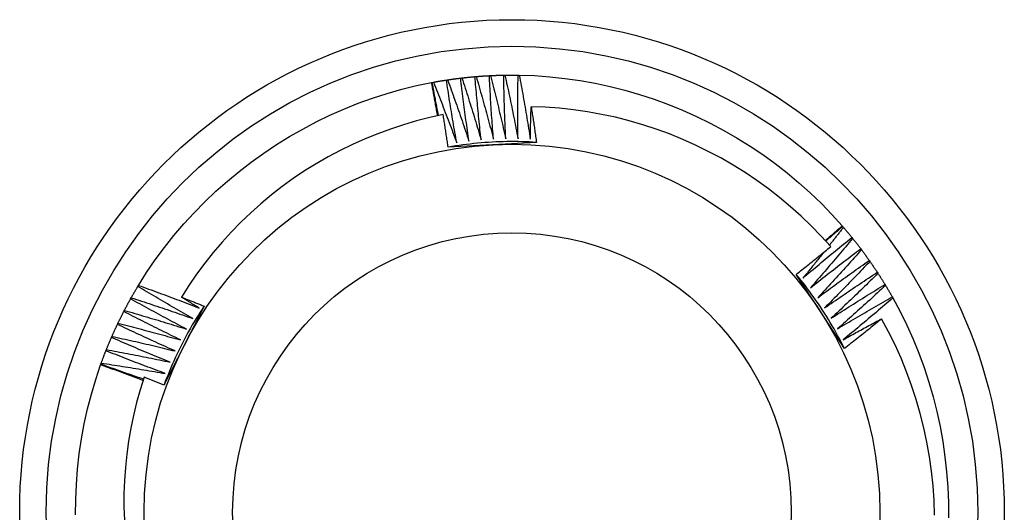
# Model space of a CAD drawing. Header units: inches. Extents: x 3 to 173, y 3 to 113.
# Tile 6 of 57: x 76.434 to 76.782, y 49.202 to 49.376. Entities that reach past the tile are written whole.
import ezdxf

# ---------------------------------------------------------------- set-up
doc = ezdxf.new("R2010")
doc.units = ezdxf.units.IN
doc.header["$LTSCALE"] = 10.4
doc.header["$MEASUREMENT"] = 0
doc.layers.add('Visible Edges(ANSI)', color=7, linetype='Continuous', lineweight=25)
doc.layers.add('Visible Tangent Edges(ANSI)', color=7, linetype='Continuous', lineweight=25)

msp = doc.modelspace()

# ---------------------------------------------------------------- linework, layer by layer
at = {"layer": 'Visible Edges(ANSI)'}
for p, q in [((76.59463, 49.35564), (76.59504, 49.35567)), ((76.59971, 49.35598), (76.60012, 49.35601)), ((76.6048, 49.35616), (76.60521, 49.35617)), ((76.60988, 49.35618), (76.6103, 49.35617)), ((76.57926, 49.35355), (76.57951, 49.35359)), ((76.57951, 49.3536), (76.57991, 49.35367)), ((76.58453, 49.35444), (76.58493, 49.3545)), ((76.58957, 49.35512), (76.58998, 49.35517)), ((76.60084, 49.33155), (76.58512, 49.33071)), ((76.61639, 49.33238), (76.60084, 49.33155)), ((76.72453, 49.30287), (76.7247, 49.30267)), ((76.7247, 49.30267), (76.72497, 49.30236)), ((76.72796, 49.29877), (76.72822, 49.29845)), ((76.7311, 49.29476), (76.73134, 49.29443)), ((76.7341, 49.29065), (76.73433, 49.29031)), ((76.71682, 49.27254), (76.70824, 49.28573)), ((76.73696, 49.28644), (76.73718, 49.2861)), ((76.73968, 49.28214), (76.73989, 49.28179)), ((76.47537, 49.28148), (76.47558, 49.28184)), ((76.47281, 49.27709), (76.47301, 49.27744)), ((76.74226, 49.27775), (76.74246, 49.2774)), ((76.4704, 49.2726), (76.47059, 49.27297)), ((76.49879, 49.27449), (76.49174, 49.26061)), ((76.72532, 49.25949), (76.71682, 49.27254)), ((76.46814, 49.26805), (76.46831, 49.26842)), ((76.46603, 49.26342), (76.46619, 49.26379)), ((76.46407, 49.25872), (76.46422, 49.2591)), ((76.49174, 49.26061), (76.48461, 49.24658)), ((76.46226, 49.25396), (76.4624, 49.25435)), ((76.46218, 49.25372), (76.46227, 49.25396))]:
    msp.add_line(p, q, dxfattribs=at)
at = {"layer": 'Visible Edges(ANSI)', "flags": 128}
for points in [[(76.58998, 49.35517), (76.59017, 49.35519), (76.59037, 49.35521), (76.59056, 49.35524), (76.59075, 49.35526), (76.59095, 49.35528), (76.59114, 49.3553), (76.59133, 49.35532), (76.59153, 49.35534), (76.59172, 49.35536), (76.59192, 49.35538), (76.59211, 49.3554), (76.5923, 49.35542), (76.5925, 49.35544), (76.59269, 49.35546), (76.59288, 49.35548), (76.59308, 49.3555), (76.59327, 49.35551), (76.59347, 49.35553), (76.59366, 49.35555), (76.59386, 49.35557), (76.59405, 49.35558), (76.59424, 49.3556), (76.59444, 49.35562), (76.59463, 49.35563)], [(76.59682, 49.33326), (76.59671, 49.33419), (76.59661, 49.33512), (76.59651, 49.33605), (76.5964, 49.33698), (76.5963, 49.33791), (76.59621, 49.33884), (76.59611, 49.33978), (76.59601, 49.34071), (76.59592, 49.34164), (76.59582, 49.34257), (76.59573, 49.3435), (76.59564, 49.34444), (76.59555, 49.34537), (76.59546, 49.3463), (76.59537, 49.34723), (76.59528, 49.34817), (76.5952, 49.3491), (76.59511, 49.35003), (76.59503, 49.35097), (76.59495, 49.3519), (76.59487, 49.35284), (76.59479, 49.35377), (76.59471, 49.3547), (76.59463, 49.35564)], [(76.59504, 49.35567), (76.59524, 49.35569), (76.59543, 49.3557), (76.59563, 49.35572), (76.59582, 49.35573), (76.59601, 49.35575), (76.59621, 49.35576), (76.5964, 49.35578), (76.5966, 49.35579), (76.59679, 49.3558), (76.59699, 49.35582), (76.59718, 49.35583), (76.59737, 49.35584), (76.59757, 49.35586), (76.59776, 49.35587), (76.59796, 49.35588), (76.59815, 49.35589), (76.59835, 49.35591), (76.59854, 49.35592), (76.59874, 49.35593), (76.59893, 49.35594), (76.59912, 49.35595), (76.59932, 49.35596), (76.59951, 49.35597), (76.59971, 49.35598)], [(76.59504, 49.35567), (76.59531, 49.35475), (76.59558, 49.35384), (76.59584, 49.35292), (76.59611, 49.352), (76.59637, 49.35108), (76.59663, 49.35016), (76.59689, 49.34924), (76.59715, 49.34832), (76.59741, 49.3474), (76.59767, 49.34648), (76.59793, 49.34556), (76.59818, 49.34463), (76.59844, 49.34371), (76.59869, 49.34279), (76.59894, 49.34187), (76.59919, 49.34094), (76.59944, 49.34002), (76.59969, 49.3391), (76.59994, 49.33817), (76.60018, 49.33725), (76.60043, 49.33632), (76.60067, 49.3354), (76.60091, 49.33447), (76.60115, 49.33354)], [(76.60115, 49.33354), (76.60108, 49.33448), (76.60101, 49.33541), (76.60094, 49.33635), (76.60087, 49.33728), (76.6008, 49.33821), (76.60073, 49.33915), (76.60066, 49.34008), (76.6006, 49.34102), (76.60053, 49.34195), (76.60047, 49.34289), (76.60041, 49.34382), (76.60035, 49.34476), (76.60029, 49.34569), (76.60023, 49.34663), (76.60017, 49.34756), (76.60012, 49.3485), (76.60006, 49.34943), (76.60001, 49.35037), (76.59995, 49.3513), (76.5999, 49.35224), (76.59985, 49.35318), (76.5998, 49.35411), (76.59976, 49.35505), (76.59971, 49.35598)], [(76.60012, 49.35601), (76.60031, 49.35601), (76.60051, 49.35602), (76.6007, 49.35603), (76.6009, 49.35604), (76.60109, 49.35605), (76.60129, 49.35606), (76.60148, 49.35607), (76.60168, 49.35607), (76.60187, 49.35608), (76.60207, 49.35609), (76.60226, 49.3561), (76.60246, 49.3561), (76.60265, 49.35611), (76.60285, 49.35611), (76.60304, 49.35612), (76.60324, 49.35613), (76.60343, 49.35613), (76.60363, 49.35614), (76.60382, 49.35614), (76.60402, 49.35615), (76.60421, 49.35615), (76.6044, 49.35615), (76.6046, 49.35616), (76.60479, 49.35616)], [(76.60012, 49.35601), (76.60036, 49.35508), (76.60059, 49.35415), (76.60083, 49.35323), (76.60106, 49.3523), (76.6013, 49.35137), (76.60153, 49.35044), (76.60176, 49.34952), (76.60199, 49.34859), (76.60222, 49.34766), (76.60244, 49.34673), (76.60267, 49.3458), (76.60289, 49.34487), (76.60312, 49.34394), (76.60334, 49.34301), (76.60356, 49.34208), (76.60378, 49.34115), (76.604, 49.34022), (76.60422, 49.33929), (76.60444, 49.33835), (76.60465, 49.33742), (76.60487, 49.33649), (76.60508, 49.33556), (76.60529, 49.33462), (76.6055, 49.33369)], [(76.6055, 49.33369), (76.60546, 49.33462), (76.60542, 49.33556), (76.60538, 49.3365), (76.60534, 49.33743), (76.6053, 49.33837), (76.60526, 49.3393), (76.60522, 49.34024), (76.60519, 49.34118), (76.60516, 49.34211), (76.60512, 49.34305), (76.60509, 49.34399), (76.60506, 49.34492), (76.60503, 49.34586), (76.60501, 49.3468), (76.60498, 49.34773), (76.60495, 49.34867), (76.60493, 49.34961), (76.60491, 49.35054), (76.60489, 49.35148), (76.60487, 49.35242), (76.60485, 49.35335), (76.60483, 49.35429), (76.60481, 49.35523), (76.6048, 49.35616)], [(76.60521, 49.35617), (76.6054, 49.35618), (76.6056, 49.35618), (76.60579, 49.35618), (76.60599, 49.35618), (76.60618, 49.35618), (76.60638, 49.35619), (76.60657, 49.35619), (76.60677, 49.35619), (76.60696, 49.35619), (76.60716, 49.35619), (76.60735, 49.35619), (76.60755, 49.35619), (76.60774, 49.35619), (76.60793, 49.35619), (76.60813, 49.35619), (76.60832, 49.35619), (76.60852, 49.35619), (76.60871, 49.35619), (76.60891, 49.35619), (76.6091, 49.35618), (76.6093, 49.35618), (76.60949, 49.35618), (76.60969, 49.35618), (76.60988, 49.35617)], [(76.60521, 49.35617), (76.60541, 49.35524), (76.60562, 49.3543), (76.60582, 49.35337), (76.60603, 49.35244), (76.60623, 49.3515), (76.60643, 49.35057), (76.60663, 49.34963), (76.60683, 49.3487), (76.60703, 49.34776), (76.60722, 49.34682), (76.60742, 49.34589), (76.60761, 49.34495), (76.60781, 49.34402), (76.608, 49.34308), (76.60819, 49.34214), (76.60838, 49.3412), (76.60857, 49.34026), (76.60875, 49.33933), (76.60894, 49.33839), (76.60912, 49.33745), (76.60931, 49.33651), (76.60949, 49.33557), (76.60967, 49.33463), (76.60985, 49.33369)], [(76.60985, 49.33369), (76.60984, 49.33463), (76.60983, 49.33556), (76.60982, 49.3365), (76.60981, 49.33744), (76.6098, 49.33837), (76.60979, 49.33931), (76.60979, 49.34025), (76.60979, 49.34118), (76.60978, 49.34212), (76.60978, 49.34306), (76.60978, 49.34399), (76.60978, 49.34493), (76.60978, 49.34587), (76.60979, 49.34681), (76.60979, 49.34774), (76.6098, 49.34868), (76.6098, 49.34962), (76.60981, 49.35055), (76.60982, 49.35149), (76.60983, 49.35243), (76.60984, 49.35337), (76.60986, 49.3543), (76.60987, 49.35524), (76.60988, 49.35618)], [(76.6103, 49.35617), (76.6157, 49.35598), (76.62109, 49.3556), (76.62647, 49.35502), (76.63181, 49.35424), (76.63713, 49.35328), (76.64242, 49.35214), (76.64765, 49.35081), (76.65285, 49.3493), (76.65798, 49.34761), (76.66306, 49.34575), (76.66807, 49.34372), (76.67301, 49.34151), (76.67787, 49.33914), (76.68265, 49.33661), (76.68734, 49.33391), (76.69193, 49.33106), (76.69642, 49.32805), (76.70081, 49.32489), (76.70508, 49.32158), (76.70923, 49.31812), (76.71326, 49.31452), (76.71716, 49.31077), (76.72092, 49.30689), (76.72453, 49.30287)], [(76.6103, 49.35617), (76.61047, 49.35523), (76.61065, 49.35429), (76.61082, 49.35335), (76.61099, 49.35241), (76.61116, 49.35147), (76.61133, 49.35053), (76.6115, 49.34959), (76.61167, 49.34865), (76.61184, 49.3477), (76.612, 49.34676), (76.61217, 49.34582), (76.61233, 49.34488), (76.61249, 49.34394), (76.61265, 49.34299), (76.61281, 49.34205), (76.61297, 49.34111), (76.61313, 49.34016), (76.61328, 49.33922), (76.61344, 49.33827), (76.61359, 49.33733), (76.61375, 49.33638), (76.6139, 49.33544), (76.61405, 49.33449), (76.6142, 49.33355)], [(76.47558, 49.28184), (76.47847, 49.28641), (76.48153, 49.29087), (76.48474, 49.29521), (76.48811, 49.29944), (76.49162, 49.30355), (76.49528, 49.30753), (76.49907, 49.31138), (76.50299, 49.3151), (76.50704, 49.31868), (76.51121, 49.32213), (76.5155, 49.32543), (76.51989, 49.32858), (76.52439, 49.33158), (76.52899, 49.33442), (76.53368, 49.33711), (76.53846, 49.33964), (76.54333, 49.342), (76.54827, 49.34418), (76.55329, 49.3462), (76.55837, 49.34804), (76.56351, 49.3497), (76.56871, 49.35117), (76.57396, 49.35246), (76.57926, 49.35355)], [(76.5814, 49.34179), (76.58131, 49.34228), (76.58123, 49.34277), (76.58114, 49.34326), (76.58105, 49.34375), (76.58097, 49.34424), (76.58088, 49.34473), (76.58079, 49.34522), (76.58071, 49.34571), (76.58062, 49.3462), (76.58053, 49.34669), (76.58044, 49.34718), (76.58035, 49.34767), (76.58026, 49.34816), (76.58017, 49.34865), (76.58008, 49.34914), (76.57999, 49.34963), (76.5799, 49.35012), (76.57981, 49.35061), (76.57972, 49.3511), (76.57963, 49.35159), (76.57954, 49.35208), (76.57944, 49.35257), (76.57935, 49.35306), (76.57926, 49.35355)], [(76.58175, 49.34186), (76.58165, 49.34235), (76.58156, 49.34284), (76.58146, 49.34333), (76.58136, 49.34382), (76.58127, 49.3443), (76.58117, 49.34479), (76.58108, 49.34528), (76.58098, 49.34577), (76.58089, 49.34626), (76.58079, 49.34675), (76.5807, 49.34724), (76.58061, 49.34772), (76.58051, 49.34821), (76.58042, 49.3487), (76.58033, 49.34919), (76.58023, 49.34968), (76.58014, 49.35017), (76.58005, 49.35066), (76.57996, 49.35115), (76.57987, 49.35164), (76.57978, 49.35213), (76.57969, 49.35262), (76.5796, 49.35311), (76.57951, 49.3536)], [(76.57991, 49.35367), (76.5801, 49.35371), (76.5803, 49.35374), (76.58049, 49.35377), (76.58068, 49.35381), (76.58087, 49.35384), (76.58106, 49.35388), (76.58126, 49.35391), (76.58145, 49.35394), (76.58164, 49.35398), (76.58183, 49.35401), (76.58202, 49.35404), (76.58222, 49.35407), (76.58241, 49.3541), (76.5826, 49.35414), (76.58279, 49.35417), (76.58299, 49.3542), (76.58318, 49.35423), (76.58337, 49.35426), (76.58356, 49.35429), (76.58376, 49.35432), (76.58395, 49.35435), (76.58414, 49.35438), (76.58433, 49.35441), (76.58453, 49.35444)], [(76.57991, 49.35367), (76.58027, 49.35278), (76.58063, 49.3519), (76.58098, 49.35101), (76.58133, 49.35012), (76.58169, 49.34923), (76.58204, 49.34834), (76.58239, 49.34745), (76.58274, 49.34656), (76.58309, 49.34567), (76.58343, 49.34478), (76.58378, 49.34389), (76.58412, 49.343), (76.58447, 49.3421), (76.58481, 49.34121), (76.58515, 49.34032), (76.58549, 49.33942), (76.58583, 49.33853), (76.58617, 49.33763), (76.58651, 49.33674), (76.58684, 49.33584), (76.58718, 49.33495), (76.58751, 49.33405), (76.58785, 49.33315), (76.58818, 49.33225)], [(76.58818, 49.33225), (76.58801, 49.33318), (76.58785, 49.3341), (76.58768, 49.33502), (76.58752, 49.33594), (76.58736, 49.33687), (76.5872, 49.33779), (76.58704, 49.33871), (76.58689, 49.33964), (76.58673, 49.34056), (76.58657, 49.34148), (76.58642, 49.34241), (76.58627, 49.34333), (76.58612, 49.34426), (76.58597, 49.34518), (76.58582, 49.34611), (76.58567, 49.34703), (76.58552, 49.34796), (76.58538, 49.34888), (76.58523, 49.34981), (76.58509, 49.35074), (76.58495, 49.35166), (76.5848, 49.35259), (76.58466, 49.35352), (76.58453, 49.35444)], [(76.58493, 49.3545), (76.58513, 49.35453), (76.58532, 49.35456), (76.58551, 49.35459), (76.5857, 49.35462), (76.5859, 49.35464), (76.58609, 49.35467), (76.58628, 49.3547), (76.58648, 49.35472), (76.58667, 49.35475), (76.58686, 49.35478), (76.58706, 49.3548), (76.58725, 49.35483), (76.58744, 49.35486), (76.58764, 49.35488), (76.58783, 49.35491), (76.58802, 49.35493), (76.58821, 49.35495), (76.58841, 49.35498), (76.5886, 49.355), (76.58879, 49.35503), (76.58899, 49.35505), (76.58918, 49.35507), (76.58938, 49.3551), (76.58957, 49.35512)], [(76.58493, 49.3545), (76.58526, 49.35361), (76.58559, 49.35271), (76.58591, 49.35181), (76.58624, 49.35091), (76.58656, 49.35001), (76.58688, 49.34911), (76.5872, 49.34821), (76.58752, 49.34731), (76.58784, 49.3464), (76.58816, 49.3455), (76.58848, 49.3446), (76.58879, 49.3437), (76.58911, 49.34279), (76.58942, 49.34189), (76.58973, 49.34098), (76.59004, 49.34008), (76.59035, 49.33917), (76.59066, 49.33827), (76.59097, 49.33736), (76.59127, 49.33646), (76.59158, 49.33555), (76.59188, 49.33464), (76.59219, 49.33373), (76.59249, 49.33283)], [(76.59249, 49.33283), (76.59235, 49.33375), (76.59222, 49.33468), (76.59209, 49.33561), (76.59195, 49.33653), (76.59182, 49.33746), (76.59169, 49.33839), (76.59157, 49.33932), (76.59144, 49.34025), (76.59131, 49.34117), (76.59119, 49.3421), (76.59107, 49.34303), (76.59094, 49.34396), (76.59082, 49.34489), (76.5907, 49.34582), (76.59058, 49.34675), (76.59047, 49.34768), (76.59035, 49.34861), (76.59024, 49.34954), (76.59012, 49.35047), (76.59001, 49.3514), (76.5899, 49.35233), (76.58979, 49.35326), (76.58968, 49.35419), (76.58957, 49.35512)], [(76.58998, 49.35517), (76.59028, 49.35426), (76.59057, 49.35335), (76.59087, 49.35244), (76.59116, 49.35153), (76.59146, 49.35062), (76.59175, 49.34971), (76.59204, 49.3488), (76.59233, 49.34789), (76.59262, 49.34698), (76.59291, 49.34607), (76.59319, 49.34516), (76.59348, 49.34424), (76.59376, 49.34333), (76.59405, 49.34242), (76.59433, 49.3415), (76.59461, 49.34059), (76.59489, 49.33967), (76.59517, 49.33876), (76.59544, 49.33784), (76.59572, 49.33692), (76.596, 49.33601), (76.59627, 49.33509), (76.59654, 49.33417), (76.59682, 49.33326)], [(76.6142, 49.33355), (76.61421, 49.33403), (76.61422, 49.3345), (76.61423, 49.33498), (76.61424, 49.33545), (76.61425, 49.33593), (76.61426, 49.33641), (76.61427, 49.33688), (76.61428, 49.33736), (76.61429, 49.33784), (76.6143, 49.33831), (76.61432, 49.33879), (76.61433, 49.33927), (76.61434, 49.33974), (76.61435, 49.34022), (76.61437, 49.3407), (76.61438, 49.34117), (76.6144, 49.34165), (76.61441, 49.34212), (76.61443, 49.3426), (76.61444, 49.34308), (76.61446, 49.34355), (76.61447, 49.34403), (76.61449, 49.34451), (76.61451, 49.34498)], [(76.72049, 49.29555), (76.71712, 49.29926), (76.71362, 49.30284), (76.71, 49.30631), (76.70626, 49.30965), (76.70241, 49.31287), (76.69844, 49.31596), (76.69437, 49.31891), (76.6902, 49.32171), (76.68595, 49.32437), (76.68161, 49.32687), (76.67718, 49.32922), (76.67268, 49.33142), (76.66811, 49.33346), (76.66347, 49.33535), (76.65876, 49.33707), (76.65399, 49.33863), (76.64917, 49.34002), (76.64429, 49.34125), (76.63938, 49.3423), (76.63444, 49.34319), (76.62948, 49.3439), (76.6245, 49.34443), (76.61951, 49.3448), (76.61451, 49.34498)], [(76.61451, 49.34498), (76.61459, 49.34446), (76.61467, 49.34393), (76.61475, 49.34341), (76.61483, 49.34289), (76.61491, 49.34236), (76.615, 49.34184), (76.61508, 49.34131), (76.61516, 49.34079), (76.61524, 49.34026), (76.61531, 49.33974), (76.61539, 49.33921), (76.61547, 49.33869), (76.61555, 49.33816), (76.61563, 49.33764), (76.61571, 49.33711), (76.61578, 49.33659), (76.61586, 49.33606), (76.61594, 49.33554), (76.61601, 49.33501), (76.61609, 49.33449), (76.61616, 49.33396), (76.61624, 49.33343), (76.61631, 49.33291), (76.61639, 49.33238)], [(76.58339, 49.3422), (76.57866, 49.34117), (76.57397, 49.33997), (76.56933, 49.33862), (76.56474, 49.33711), (76.56021, 49.33545), (76.55573, 49.33363), (76.55132, 49.33166), (76.54697, 49.32954), (76.54269, 49.32727), (76.53848, 49.32485), (76.53437, 49.32229), (76.53035, 49.31959), (76.52642, 49.31676), (76.5226, 49.3138), (76.51889, 49.31071), (76.51529, 49.3075), (76.51179, 49.30416), (76.50841, 49.3007), (76.50516, 49.29713), (76.50202, 49.29344), (76.49901, 49.28964), (76.49613, 49.28574), (76.49339, 49.28175), (76.4908, 49.27767)], [(76.58512, 49.33071), (76.58505, 49.33119), (76.58498, 49.33166), (76.58491, 49.33214), (76.58485, 49.33262), (76.58478, 49.3331), (76.58471, 49.33358), (76.58463, 49.33406), (76.58456, 49.33454), (76.58449, 49.33502), (76.58442, 49.3355), (76.58435, 49.33598), (76.58428, 49.33646), (76.58421, 49.33694), (76.58413, 49.33742), (76.58406, 49.33789), (76.58399, 49.33837), (76.58391, 49.33885), (76.58384, 49.33933), (76.58376, 49.33981), (76.58369, 49.34029), (76.58361, 49.34077), (76.58354, 49.34125), (76.58346, 49.34172), (76.58339, 49.3422)], [(76.61639, 49.33238), (76.61508, 49.33246), (76.61378, 49.33253), (76.61247, 49.33258), (76.61116, 49.33262), (76.60985, 49.33265), (76.60855, 49.33266), (76.60724, 49.33266), (76.60593, 49.33265), (76.60462, 49.33262), (76.60332, 49.33258), (76.60201, 49.33253), (76.6007, 49.33247), (76.5994, 49.33239), (76.59809, 49.3323), (76.59679, 49.3322), (76.59549, 49.33208), (76.59419, 49.33195), (76.59288, 49.33181), (76.59159, 49.33165), (76.59029, 49.33149), (76.58899, 49.33131), (76.5877, 49.33111), (76.58641, 49.33091), (76.58512, 49.33069)], [(76.71855, 49.29771), (76.7188, 49.29792), (76.71905, 49.29814), (76.7193, 49.29835), (76.71955, 49.29856), (76.7198, 49.29878), (76.72005, 49.29899), (76.7203, 49.29921), (76.72055, 49.29942), (76.7208, 49.29963), (76.72105, 49.29985), (76.7213, 49.30006), (76.72155, 49.30028), (76.7218, 49.30049), (76.72205, 49.30071), (76.7223, 49.30092), (76.72255, 49.30114), (76.72279, 49.30135), (76.72304, 49.30157), (76.72329, 49.30179), (76.72354, 49.302), (76.72379, 49.30222), (76.72404, 49.30243), (76.72429, 49.30265), (76.72453, 49.30287)], [(76.71874, 49.2975), (76.71899, 49.29772), (76.71924, 49.29793), (76.71948, 49.29815), (76.71973, 49.29837), (76.71998, 49.29858), (76.72023, 49.2988), (76.72047, 49.29902), (76.72072, 49.29923), (76.72097, 49.29945), (76.72122, 49.29966), (76.72147, 49.29988), (76.72171, 49.30009), (76.72196, 49.30031), (76.72221, 49.30053), (76.72246, 49.30074), (76.72271, 49.30096), (76.72296, 49.30117), (76.7232, 49.30139), (76.72345, 49.3016), (76.7237, 49.30182), (76.72395, 49.30203), (76.7242, 49.30225), (76.72445, 49.30246), (76.7247, 49.30267)], [(76.72497, 49.30236), (76.72476, 49.3021), (76.72456, 49.30184), (76.72436, 49.30157), (76.72415, 49.30131), (76.72395, 49.30105), (76.72374, 49.30078), (76.72354, 49.30052), (76.72333, 49.30026), (76.72313, 49.29999), (76.72292, 49.29973), (76.72272, 49.29947), (76.72251, 49.2992), (76.72231, 49.29894), (76.7221, 49.29868), (76.72189, 49.29842), (76.72169, 49.29815), (76.72148, 49.29789), (76.72128, 49.29763), (76.72107, 49.29737), (76.72086, 49.29711), (76.72066, 49.29684), (76.72045, 49.29658), (76.72024, 49.29632), (76.72004, 49.29606)], [(76.72497, 49.30236), (76.72509, 49.30222), (76.72522, 49.30207), (76.72535, 49.30192), (76.72547, 49.30177), (76.7256, 49.30162), (76.72573, 49.30147), (76.72585, 49.30132), (76.72598, 49.30118), (76.7261, 49.30103), (76.72623, 49.30088), (76.72635, 49.30073), (76.72648, 49.30058), (76.7266, 49.30043), (76.72673, 49.30028), (76.72685, 49.30013), (76.72698, 49.29998), (76.7271, 49.29983), (76.72722, 49.29968), (76.72735, 49.29952), (76.72747, 49.29937), (76.72759, 49.29922), (76.72771, 49.29907), (76.72784, 49.29892), (76.72796, 49.29877)], [(76.71065, 49.28442), (76.71136, 49.28503), (76.71208, 49.28563), (76.71279, 49.28624), (76.7135, 49.28685), (76.71422, 49.28745), (76.71494, 49.28805), (76.71565, 49.28866), (76.71637, 49.28926), (76.71709, 49.28986), (76.71781, 49.29046), (76.71853, 49.29106), (76.71925, 49.29166), (76.71997, 49.29226), (76.72069, 49.29285), (76.72142, 49.29345), (76.72214, 49.29404), (76.72287, 49.29464), (76.72359, 49.29523), (76.72432, 49.29582), (76.72505, 49.29641), (76.72577, 49.297), (76.7265, 49.29759), (76.72723, 49.29818), (76.72796, 49.29877)], [(76.72822, 49.29845), (76.72761, 49.29771), (76.727, 49.29698), (76.72639, 49.29624), (76.72578, 49.29551), (76.72516, 49.29478), (76.72455, 49.29404), (76.72393, 49.29331), (76.72331, 49.29258), (76.7227, 49.29185), (76.72208, 49.29112), (76.72146, 49.29039), (76.72084, 49.28966), (76.72022, 49.28894), (76.7196, 49.28821), (76.71897, 49.28748), (76.71835, 49.28676), (76.71772, 49.28603), (76.7171, 49.28531), (76.71647, 49.28459), (76.71584, 49.28387), (76.71521, 49.28315), (76.71458, 49.28242), (76.71395, 49.2817), (76.71332, 49.28099)], [(76.72822, 49.29845), (76.72834, 49.2983), (76.72846, 49.29815), (76.72859, 49.29799), (76.72871, 49.29784), (76.72883, 49.29769), (76.72895, 49.29754), (76.72907, 49.29738), (76.72919, 49.29723), (76.72931, 49.29708), (76.72943, 49.29692), (76.72955, 49.29677), (76.72967, 49.29662), (76.72979, 49.29646), (76.72991, 49.29631), (76.73003, 49.29615), (76.73015, 49.296), (76.73027, 49.29584), (76.73039, 49.29569), (76.7305, 49.29553), (76.73062, 49.29538), (76.73074, 49.29522), (76.73086, 49.29507), (76.73098, 49.29491), (76.73109, 49.29476)], [(76.70824, 49.28573), (76.70875, 49.28613), (76.70926, 49.28653), (76.70978, 49.28694), (76.71029, 49.28734), (76.71081, 49.28775), (76.71132, 49.28816), (76.71183, 49.28856), (76.71234, 49.28897), (76.71285, 49.28938), (76.71337, 49.28979), (76.71388, 49.2902), (76.71439, 49.29061), (76.7149, 49.29102), (76.71541, 49.29143), (76.71592, 49.29184), (76.71643, 49.29225), (76.71694, 49.29266), (76.71744, 49.29307), (76.71795, 49.29348), (76.71846, 49.2939), (76.71897, 49.29431), (76.71947, 49.29472), (76.71998, 49.29514), (76.72049, 49.29555)], [(76.71807, 49.29358), (76.71776, 49.29319), (76.71746, 49.29281), (76.71715, 49.29243), (76.71684, 49.29204), (76.71654, 49.29166), (76.71623, 49.29128), (76.71592, 49.29089), (76.71561, 49.29051), (76.7153, 49.29013), (76.715, 49.28975), (76.71469, 49.28937), (76.71438, 49.28898), (76.71407, 49.2886), (76.71376, 49.28822), (76.71345, 49.28784), (76.71314, 49.28746), (76.71283, 49.28708), (76.71252, 49.2867), (76.71221, 49.28632), (76.7119, 49.28594), (76.71159, 49.28556), (76.71127, 49.28518), (76.71096, 49.2848), (76.71065, 49.28442)], [(76.71332, 49.28099), (76.71405, 49.28157), (76.71479, 49.28215), (76.71552, 49.28274), (76.71625, 49.28332), (76.71699, 49.2839), (76.71772, 49.28448), (76.71846, 49.28506), (76.7192, 49.28564), (76.71994, 49.28621), (76.72067, 49.28679), (76.72141, 49.28736), (76.72215, 49.28794), (76.7229, 49.28851), (76.72364, 49.28909), (76.72438, 49.28966), (76.72512, 49.29023), (76.72587, 49.2908), (76.72661, 49.29137), (76.72736, 49.29193), (76.7281, 49.2925), (76.72885, 49.29307), (76.7296, 49.29363), (76.73035, 49.2942), (76.7311, 49.29476)], [(76.73134, 49.29443), (76.73071, 49.29372), (76.73007, 49.293), (76.72944, 49.29229), (76.7288, 49.29157), (76.72816, 49.29086), (76.72753, 49.29015), (76.72689, 49.28944), (76.72625, 49.28873), (76.72561, 49.28802), (76.72496, 49.28731), (76.72432, 49.2866), (76.72368, 49.28589), (76.72303, 49.28519), (76.72239, 49.28448), (76.72174, 49.28378), (76.72109, 49.28307), (76.72044, 49.28237), (76.71979, 49.28167), (76.71914, 49.28096), (76.71849, 49.28026), (76.71784, 49.27956), (76.71719, 49.27886), (76.71653, 49.27817), (76.71588, 49.27747)], [(76.73134, 49.29443), (76.73146, 49.29428), (76.73158, 49.29412), (76.73169, 49.29396), (76.73181, 49.29381), (76.73193, 49.29365), (76.73204, 49.29349), (76.73216, 49.29334), (76.73227, 49.29318), (76.73239, 49.29302), (76.7325, 49.29287), (76.73262, 49.29271), (76.73273, 49.29255), (76.73285, 49.29239), (76.73296, 49.29223), (76.73308, 49.29208), (76.73319, 49.29192), (76.7333, 49.29176), (76.73342, 49.2916), (76.73353, 49.29144), (76.73364, 49.29128), (76.73376, 49.29113), (76.73387, 49.29097), (76.73398, 49.29081), (76.73409, 49.29065)], [(76.71588, 49.27747), (76.71663, 49.27803), (76.71738, 49.27859), (76.71813, 49.27914), (76.71888, 49.2797), (76.71964, 49.28026), (76.72039, 49.28081), (76.72115, 49.28137), (76.7219, 49.28192), (76.72266, 49.28247), (76.72342, 49.28303), (76.72418, 49.28358), (76.72493, 49.28413), (76.72569, 49.28467), (76.72645, 49.28522), (76.72721, 49.28577), (76.72798, 49.28632), (76.72874, 49.28686), (76.7295, 49.2874), (76.73027, 49.28795), (76.73103, 49.28849), (76.7318, 49.28903), (76.73256, 49.28957), (76.73333, 49.29011), (76.7341, 49.29065)], [(76.73433, 49.29031), (76.73367, 49.28962), (76.73302, 49.28892), (76.73236, 49.28823), (76.7317, 49.28754), (76.73104, 49.28685), (76.73038, 49.28616), (76.72971, 49.28547), (76.72905, 49.28478), (76.72839, 49.28409), (76.72772, 49.2834), (76.72705, 49.28272), (76.72639, 49.28203), (76.72572, 49.28135), (76.72505, 49.28066), (76.72438, 49.27998), (76.72371, 49.2793), (76.72304, 49.27862), (76.72237, 49.27793), (76.72169, 49.27725), (76.72102, 49.27658), (76.72035, 49.2759), (76.71967, 49.27522), (76.71899, 49.27454), (76.71832, 49.27387)], [(76.73433, 49.29031), (76.73444, 49.29015), (76.73456, 49.28999), (76.73467, 49.28983), (76.73478, 49.28967), (76.73489, 49.28951), (76.735, 49.28935), (76.73511, 49.28919), (76.73522, 49.28903), (76.73533, 49.28887), (76.73544, 49.28871), (76.73555, 49.28855), (76.73566, 49.28839), (76.73577, 49.28822), (76.73588, 49.28806), (76.73599, 49.2879), (76.73609, 49.28774), (76.7362, 49.28758), (76.73631, 49.28742), (76.73642, 49.28725), (76.73653, 49.28709), (76.73663, 49.28693), (76.73674, 49.28677), (76.73685, 49.2866), (76.73695, 49.28644)], [(76.72532, 49.25949), (76.72474, 49.26066), (76.72414, 49.26182), (76.72353, 49.26298), (76.72291, 49.26413), (76.72228, 49.26528), (76.72164, 49.26641), (76.72099, 49.26755), (76.72032, 49.26867), (76.71965, 49.26979), (76.71896, 49.27091), (76.71826, 49.27201), (76.71755, 49.27311), (76.71683, 49.2742), (76.7161, 49.27529), (76.71536, 49.27637), (76.71461, 49.27744), (76.71385, 49.2785), (76.71307, 49.27955), (76.71229, 49.2806), (76.7115, 49.28164), (76.71069, 49.28267), (76.70988, 49.2837), (76.70905, 49.28471), (76.70822, 49.28572)], [(76.71832, 49.27387), (76.71908, 49.2744), (76.71985, 49.27494), (76.72062, 49.27547), (76.72139, 49.276), (76.72217, 49.27653), (76.72294, 49.27706), (76.72371, 49.27759), (76.72449, 49.27812), (76.72526, 49.27865), (76.72603, 49.27917), (76.72681, 49.2797), (76.72759, 49.28022), (76.72836, 49.28075), (76.72914, 49.28127), (76.72992, 49.28179), (76.7307, 49.28231), (76.73148, 49.28283), (76.73226, 49.28335), (76.73304, 49.28387), (76.73382, 49.28438), (76.73461, 49.2849), (76.73539, 49.28541), (76.73617, 49.28593), (76.73696, 49.28644)], [(76.73718, 49.2861), (76.7365, 49.28542), (76.73582, 49.28475), (76.73514, 49.28408), (76.73446, 49.28341), (76.73378, 49.28274), (76.73309, 49.28207), (76.73241, 49.28141), (76.73172, 49.28074), (76.73104, 49.28007), (76.73035, 49.27941), (76.72966, 49.27875), (76.72897, 49.27808), (76.72828, 49.27742), (76.72759, 49.27676), (76.7269, 49.2761), (76.72621, 49.27544), (76.72551, 49.27478), (76.72482, 49.27412), (76.72412, 49.27346), (76.72343, 49.27281), (76.72273, 49.27215), (76.72203, 49.27149), (76.72133, 49.27084), (76.72063, 49.27019)], [(76.73718, 49.2861), (76.73729, 49.28593), (76.7374, 49.28577), (76.7375, 49.28561), (76.73761, 49.28544), (76.73771, 49.28528), (76.73782, 49.28512), (76.73792, 49.28495), (76.73803, 49.28479), (76.73813, 49.28462), (76.73824, 49.28446), (76.73834, 49.28429), (76.73845, 49.28413), (76.73855, 49.28396), (76.73865, 49.2838), (76.73876, 49.28363), (76.73886, 49.28347), (76.73896, 49.2833), (76.73907, 49.28314), (76.73917, 49.28297), (76.73927, 49.28281), (76.73937, 49.28264), (76.73947, 49.28247), (76.73958, 49.28231), (76.73968, 49.28214)], [(76.72063, 49.27019), (76.72142, 49.2707), (76.72221, 49.27121), (76.72299, 49.27171), (76.72378, 49.27222), (76.72457, 49.27272), (76.72536, 49.27323), (76.72615, 49.27373), (76.72694, 49.27424), (76.72773, 49.27474), (76.72852, 49.27524), (76.72932, 49.27574), (76.73011, 49.27624), (76.7309, 49.27673), (76.7317, 49.27723), (76.73249, 49.27773), (76.73329, 49.27822), (76.73409, 49.27871), (76.73488, 49.27921), (76.73568, 49.2797), (76.73648, 49.28019), (76.73728, 49.28068), (76.73808, 49.28117), (76.73888, 49.28165), (76.73968, 49.28214)], [(76.47301, 49.27744), (76.47311, 49.27761), (76.4732, 49.27778), (76.4733, 49.27795), (76.4734, 49.27812), (76.47349, 49.27829), (76.47359, 49.27846), (76.47369, 49.27863), (76.47378, 49.2788), (76.47388, 49.27897), (76.47398, 49.27914), (76.47408, 49.2793), (76.47418, 49.27947), (76.47427, 49.27964), (76.47437, 49.27981), (76.47447, 49.27998), (76.47457, 49.28014), (76.47467, 49.28031), (76.47477, 49.28048), (76.47487, 49.28065), (76.47497, 49.28081), (76.47507, 49.28098), (76.47517, 49.28115), (76.47527, 49.28132), (76.47537, 49.28148)], [(76.49476, 49.27011), (76.49395, 49.27057), (76.49313, 49.27103), (76.49232, 49.27149), (76.49151, 49.27196), (76.4907, 49.27243), (76.48988, 49.27289), (76.48907, 49.27336), (76.48826, 49.27383), (76.48745, 49.2743), (76.48664, 49.27477), (76.48583, 49.27525), (76.48502, 49.27572), (76.48422, 49.27619), (76.48341, 49.27667), (76.4826, 49.27715), (76.4818, 49.27763), (76.48099, 49.2781), (76.48019, 49.27858), (76.47938, 49.27906), (76.47858, 49.27955), (76.47777, 49.28003), (76.47697, 49.28051), (76.47617, 49.281), (76.47537, 49.28148)], [(76.47558, 49.28184), (76.47648, 49.28151), (76.47738, 49.28119), (76.47828, 49.28087), (76.47918, 49.28054), (76.48008, 49.28021), (76.48098, 49.27989), (76.48187, 49.27956), (76.48277, 49.27923), (76.48367, 49.27889), (76.48457, 49.27856), (76.48546, 49.27823), (76.48636, 49.27789), (76.48725, 49.27756), (76.48815, 49.27722), (76.48904, 49.27688), (76.48994, 49.27654), (76.49083, 49.2762), (76.49173, 49.27586), (76.49262, 49.27552), (76.49351, 49.27517), (76.4944, 49.27483), (76.4953, 49.27448), (76.49619, 49.27413), (76.49708, 49.27379)], [(76.73989, 49.28179), (76.73919, 49.28114), (76.73849, 49.28049), (76.73779, 49.27984), (76.73708, 49.2792), (76.73638, 49.27855), (76.73567, 49.2779), (76.73497, 49.27726), (76.73426, 49.27662), (76.73355, 49.27597), (76.73284, 49.27533), (76.73213, 49.27469), (76.73142, 49.27405), (76.73071, 49.27341), (76.73, 49.27277), (76.72929, 49.27213), (76.72857, 49.2715), (76.72786, 49.27086), (76.72714, 49.27023), (76.72643, 49.26959), (76.72571, 49.26896), (76.72499, 49.26833), (76.72427, 49.26769), (76.72355, 49.26706), (76.72283, 49.26643)], [(76.73989, 49.28179), (76.74, 49.28162), (76.7401, 49.28146), (76.7402, 49.28129), (76.7403, 49.28112), (76.7404, 49.28096), (76.7405, 49.28079), (76.7406, 49.28062), (76.7407, 49.28045), (76.7408, 49.28029), (76.74089, 49.28012), (76.74099, 49.27995), (76.74109, 49.27978), (76.74119, 49.27961), (76.74129, 49.27944), (76.74139, 49.27928), (76.74148, 49.27911), (76.74158, 49.27894), (76.74168, 49.27877), (76.74178, 49.2786), (76.74187, 49.27843), (76.74197, 49.27826), (76.74206, 49.27809), (76.74216, 49.27792), (76.74226, 49.27775)], [(76.47059, 49.27297), (76.47068, 49.27314), (76.47077, 49.27331), (76.47086, 49.27349), (76.47095, 49.27366), (76.47104, 49.27383), (76.47113, 49.274), (76.47122, 49.27418), (76.47132, 49.27435), (76.47141, 49.27452), (76.4715, 49.27469), (76.47159, 49.27486), (76.47168, 49.27503), (76.47178, 49.27521), (76.47187, 49.27538), (76.47196, 49.27555), (76.47206, 49.27572), (76.47215, 49.27589), (76.47225, 49.27606), (76.47234, 49.27623), (76.47243, 49.2764), (76.47253, 49.27657), (76.47262, 49.27674), (76.47272, 49.27691), (76.47281, 49.27708)], [(76.49257, 49.26635), (76.49174, 49.26679), (76.49091, 49.26722), (76.49008, 49.26766), (76.48926, 49.2681), (76.48843, 49.26854), (76.4876, 49.26898), (76.48677, 49.26942), (76.48595, 49.26986), (76.48512, 49.2703), (76.4843, 49.27075), (76.48347, 49.27119), (76.48265, 49.27164), (76.48183, 49.27209), (76.48101, 49.27254), (76.48018, 49.27299), (76.47936, 49.27344), (76.47854, 49.27389), (76.47772, 49.27434), (76.4769, 49.2748), (76.47608, 49.27525), (76.47526, 49.27571), (76.47445, 49.27617), (76.47363, 49.27663), (76.47281, 49.27709)], [(76.47301, 49.27744), (76.47392, 49.27715), (76.47483, 49.27686), (76.47574, 49.27656), (76.47665, 49.27627), (76.47756, 49.27597), (76.47847, 49.27567), (76.47938, 49.27537), (76.48028, 49.27507), (76.48119, 49.27477), (76.4821, 49.27447), (76.48301, 49.27416), (76.48391, 49.27386), (76.48482, 49.27355), (76.48572, 49.27324), (76.48663, 49.27293), (76.48754, 49.27263), (76.48844, 49.27231), (76.48934, 49.272), (76.49025, 49.27169), (76.49115, 49.27137), (76.49206, 49.27106), (76.49296, 49.27074), (76.49386, 49.27042), (76.49476, 49.27011)], [(76.4908, 49.27767), (76.49113, 49.27754), (76.49146, 49.27741), (76.4918, 49.27727), (76.49213, 49.27714), (76.49247, 49.27701), (76.4928, 49.27688), (76.49313, 49.27675), (76.49347, 49.27662), (76.4938, 49.27649), (76.49413, 49.27635), (76.49447, 49.27622), (76.4948, 49.27609), (76.49513, 49.27596), (76.49546, 49.27583), (76.4958, 49.27569), (76.49613, 49.27556), (76.49646, 49.27543), (76.4968, 49.27529), (76.49713, 49.27516), (76.49746, 49.27503), (76.49779, 49.27489), (76.49813, 49.27476), (76.49846, 49.27463), (76.49879, 49.27449)], [(76.49708, 49.27379), (76.49682, 49.27395), (76.49655, 49.27411), (76.49629, 49.27427), (76.49603, 49.27443), (76.49577, 49.27459), (76.49551, 49.27475), (76.49524, 49.27491), (76.49498, 49.27507), (76.49472, 49.27523), (76.49446, 49.27539), (76.4942, 49.27556), (76.49393, 49.27572), (76.49367, 49.27588), (76.49341, 49.27604), (76.49315, 49.2762), (76.49289, 49.27637), (76.49263, 49.27653), (76.49236, 49.27669), (76.4921, 49.27685), (76.49184, 49.27702), (76.49158, 49.27718), (76.49132, 49.27734), (76.49106, 49.2775), (76.4908, 49.27767)], [(76.72283, 49.26643), (76.72363, 49.26692), (76.72444, 49.2674), (76.72524, 49.26788), (76.72604, 49.26836), (76.72685, 49.26884), (76.72765, 49.26932), (76.72846, 49.2698), (76.72927, 49.27027), (76.73007, 49.27075), (76.73088, 49.27122), (76.73169, 49.2717), (76.7325, 49.27217), (76.73331, 49.27264), (76.73412, 49.27311), (76.73493, 49.27358), (76.73574, 49.27405), (76.73656, 49.27451), (76.73737, 49.27498), (76.73818, 49.27544), (76.739, 49.27591), (76.73981, 49.27637), (76.74063, 49.27683), (76.74144, 49.27729), (76.74226, 49.27775)], [(76.74246, 49.2774), (76.74174, 49.27677), (76.74102, 49.27614), (76.74029, 49.27552), (76.73957, 49.2749), (76.73884, 49.27427), (76.73812, 49.27365), (76.73739, 49.27303), (76.73666, 49.27241), (76.73593, 49.27179), (76.7352, 49.27117), (76.73447, 49.27056), (76.73374, 49.26994), (76.73301, 49.26932), (76.73228, 49.26871), (76.73154, 49.26809), (76.73081, 49.26748), (76.73007, 49.26687), (76.72934, 49.26626), (76.7286, 49.26565), (76.72786, 49.26504), (76.72712, 49.26443), (76.72638, 49.26382), (76.72564, 49.26322), (76.7249, 49.26261)], [(76.74246, 49.2774), (76.74503, 49.27264), (76.74742, 49.26779), (76.74963, 49.26285), (76.75166, 49.25785), (76.75352, 49.25277), (76.75519, 49.24763), (76.75669, 49.24244), (76.75801, 49.2372), (76.75914, 49.23191), (76.7601, 49.22659), (76.76087, 49.22123), (76.76146, 49.21586), (76.76187, 49.21046), (76.7621, 49.20506), (76.76214, 49.19965)], [(76.46831, 49.26842), (76.4684, 49.26859), (76.46848, 49.26877), (76.46857, 49.26894), (76.46865, 49.26912), (76.46874, 49.26929), (76.46882, 49.26947), (76.46891, 49.26964), (76.469, 49.26982), (76.46908, 49.26999), (76.46917, 49.27017), (76.46925, 49.27034), (76.46934, 49.27052), (76.46943, 49.27069), (76.46952, 49.27087), (76.4696, 49.27104), (76.46969, 49.27121), (76.46978, 49.27139), (76.46987, 49.27156), (76.46996, 49.27174), (76.47004, 49.27191), (76.47013, 49.27208), (76.47022, 49.27226), (76.47031, 49.27243), (76.4704, 49.2726)], [(76.4905, 49.26252), (76.48966, 49.26293), (76.48881, 49.26334), (76.48797, 49.26375), (76.48713, 49.26416), (76.48629, 49.26457), (76.48545, 49.26499), (76.48461, 49.2654), (76.48377, 49.26582), (76.48293, 49.26623), (76.48209, 49.26665), (76.48125, 49.26707), (76.48041, 49.26749), (76.47958, 49.26791), (76.47874, 49.26833), (76.4779, 49.26875), (76.47707, 49.26918), (76.47623, 49.2696), (76.4754, 49.27003), (76.47456, 49.27045), (76.47373, 49.27088), (76.4729, 49.27131), (76.47206, 49.27174), (76.47123, 49.27217), (76.4704, 49.2726)], [(76.47059, 49.27297), (76.47151, 49.27271), (76.47243, 49.27244), (76.47335, 49.27218), (76.47426, 49.27191), (76.47518, 49.27165), (76.4761, 49.27138), (76.47702, 49.27111), (76.47794, 49.27084), (76.47885, 49.27057), (76.47977, 49.27029), (76.48069, 49.27002), (76.4816, 49.26974), (76.48252, 49.26947), (76.48343, 49.26919), (76.48435, 49.26891), (76.48526, 49.26863), (76.48618, 49.26835), (76.48709, 49.26807), (76.48801, 49.26778), (76.48892, 49.2675), (76.48983, 49.26721), (76.49075, 49.26693), (76.49166, 49.26664), (76.49257, 49.26635)], [(76.49879, 49.27449), (76.49807, 49.2734), (76.49736, 49.2723), (76.49666, 49.2712), (76.49597, 49.27008), (76.4953, 49.26897), (76.49463, 49.26784), (76.49398, 49.26671), (76.49333, 49.26557), (76.4927, 49.26442), (76.49208, 49.26327), (76.49147, 49.26211), (76.49088, 49.26095), (76.49029, 49.25978), (76.48972, 49.25861), (76.48915, 49.25743), (76.4886, 49.25624), (76.48806, 49.25505), (76.48754, 49.25385), (76.48702, 49.25265), (76.48652, 49.25144), (76.48603, 49.25023), (76.48555, 49.24901), (76.48508, 49.24779), (76.48462, 49.24657)], [(76.46831, 49.26842), (76.46924, 49.26818), (76.47017, 49.26795), (76.4711, 49.26772), (76.47202, 49.26748), (76.47295, 49.26724), (76.47387, 49.26701), (76.4748, 49.26677), (76.47573, 49.26653), (76.47665, 49.26629), (76.47758, 49.26604), (76.4785, 49.2658), (76.47943, 49.26556), (76.48035, 49.26531), (76.48128, 49.26506), (76.4822, 49.26481), (76.48312, 49.26456), (76.48405, 49.26431), (76.48497, 49.26406), (76.48589, 49.26381), (76.48681, 49.26355), (76.48774, 49.2633), (76.48866, 49.26304), (76.48958, 49.26278), (76.4905, 49.26252)], [(76.7249, 49.26261), (76.72547, 49.26293), (76.72603, 49.26324), (76.72659, 49.26355), (76.72716, 49.26387), (76.72772, 49.26418), (76.72829, 49.26449), (76.72885, 49.2648), (76.72942, 49.26511), (76.72998, 49.26543), (76.73055, 49.26574), (76.73112, 49.26605), (76.73168, 49.26636), (76.73225, 49.26666), (76.73282, 49.26697), (76.73338, 49.26728), (76.73395, 49.26759), (76.73452, 49.2679), (76.73509, 49.2682), (76.73566, 49.26851), (76.73623, 49.26881), (76.73679, 49.26912), (76.73736, 49.26942), (76.73793, 49.26973), (76.7385, 49.27003)], [(76.7385, 49.27003), (76.73796, 49.26958), (76.73741, 49.26914), (76.73687, 49.2687), (76.73632, 49.26825), (76.73578, 49.26781), (76.73523, 49.26737), (76.73468, 49.26692), (76.73414, 49.26648), (76.73359, 49.26604), (76.73304, 49.2656), (76.73249, 49.26516), (76.73194, 49.26472), (76.73139, 49.26428), (76.73084, 49.26384), (76.73029, 49.26341), (76.72974, 49.26297), (76.72919, 49.26253), (76.72864, 49.2621), (76.72809, 49.26166), (76.72753, 49.26122), (76.72698, 49.26079), (76.72643, 49.26035), (76.72587, 49.25992), (76.72532, 49.25949)], [(76.75723, 49.20055), (76.75704, 49.20574), (76.75667, 49.21091), (76.75612, 49.21608), (76.75539, 49.22123), (76.75448, 49.22636), (76.75339, 49.23144), (76.75213, 49.23647), (76.75069, 49.24146), (76.74908, 49.24638), (76.7473, 49.25125), (76.74535, 49.25605), (76.74324, 49.26079), (76.74095, 49.26545), (76.7385, 49.27003)], [(76.46619, 49.26379), (76.46627, 49.26397), (76.46635, 49.26415), (76.46643, 49.26433), (76.46651, 49.2645), (76.46659, 49.26468), (76.46666, 49.26486), (76.46674, 49.26504), (76.46682, 49.26522), (76.46691, 49.26539), (76.46699, 49.26557), (76.46707, 49.26575), (76.46715, 49.26593), (76.46723, 49.2661), (76.46731, 49.26628), (76.46739, 49.26646), (76.46747, 49.26663), (76.46756, 49.26681), (76.46764, 49.26699), (76.46772, 49.26716), (76.46781, 49.26734), (76.46789, 49.26752), (76.46797, 49.26769), (76.46806, 49.26787), (76.46814, 49.26804)], [(76.48856, 49.25863), (76.4877, 49.25901), (76.48685, 49.25939), (76.48599, 49.25978), (76.48514, 49.26016), (76.48428, 49.26054), (76.48343, 49.26093), (76.48257, 49.26131), (76.48172, 49.2617), (76.48087, 49.26209), (76.48002, 49.26248), (76.47917, 49.26287), (76.47831, 49.26326), (76.47746, 49.26365), (76.47661, 49.26405), (76.47576, 49.26444), (76.47491, 49.26484), (76.47407, 49.26524), (76.47322, 49.26563), (76.47237, 49.26603), (76.47152, 49.26643), (76.47067, 49.26683), (76.46983, 49.26724), (76.46898, 49.26764), (76.46814, 49.26805)], [(76.46422, 49.2591), (76.46429, 49.25928), (76.46437, 49.25946), (76.46444, 49.25964), (76.46451, 49.25982), (76.46459, 49.26), (76.46466, 49.26018), (76.46473, 49.26036), (76.46481, 49.26054), (76.46488, 49.26072), (76.46496, 49.2609), (76.46503, 49.26108), (76.46511, 49.26126), (76.46518, 49.26144), (76.46526, 49.26162), (76.46533, 49.2618), (76.46541, 49.26198), (76.46549, 49.26216), (76.46556, 49.26234), (76.46564, 49.26252), (76.46572, 49.2627), (76.46579, 49.26288), (76.46587, 49.26306), (76.46595, 49.26323), (76.46603, 49.26341)], [(76.48675, 49.25468), (76.48588, 49.25503), (76.48501, 49.25538), (76.48414, 49.25574), (76.48328, 49.25609), (76.48241, 49.25645), (76.48154, 49.2568), (76.48068, 49.25716), (76.47981, 49.25752), (76.47895, 49.25788), (76.47808, 49.25824), (76.47722, 49.2586), (76.47635, 49.25897), (76.47549, 49.25933), (76.47463, 49.2597), (76.47377, 49.26007), (76.4729, 49.26043), (76.47204, 49.2608), (76.47118, 49.26117), (76.47032, 49.26154), (76.46946, 49.26192), (76.4686, 49.26229), (76.46774, 49.26266), (76.46688, 49.26304), (76.46603, 49.26342)], [(76.46619, 49.26379), (76.46712, 49.26359), (76.46806, 49.26339), (76.46899, 49.26318), (76.46993, 49.26298), (76.47086, 49.26277), (76.47179, 49.26257), (76.47273, 49.26236), (76.47366, 49.26215), (76.47459, 49.26194), (76.47553, 49.26173), (76.47646, 49.26151), (76.47739, 49.2613), (76.47832, 49.26108), (76.47925, 49.26087), (76.48019, 49.26065), (76.48112, 49.26043), (76.48205, 49.26021), (76.48298, 49.25999), (76.48391, 49.25976), (76.48484, 49.25954), (76.48577, 49.25932), (76.4867, 49.25909), (76.48763, 49.25886), (76.48856, 49.25863)], [(76.4624, 49.25435), (76.46247, 49.25453), (76.46254, 49.25471), (76.46261, 49.25489), (76.46267, 49.25508), (76.46274, 49.25526), (76.46281, 49.25544), (76.46288, 49.25563), (76.46294, 49.25581), (76.46301, 49.25599), (76.46308, 49.25617), (76.46315, 49.25636), (76.46322, 49.25654), (76.46329, 49.25672), (76.46336, 49.2569), (76.46343, 49.25708), (76.4635, 49.25727), (76.46357, 49.25745), (76.46364, 49.25763), (76.46371, 49.25781), (76.46378, 49.25799), (76.46385, 49.25817), (76.46393, 49.25835), (76.464, 49.25853), (76.46407, 49.25872)], [(76.48506, 49.25067), (76.48419, 49.25099), (76.48331, 49.25132), (76.48243, 49.25164), (76.48155, 49.25197), (76.48067, 49.25229), (76.47979, 49.25262), (76.47892, 49.25295), (76.47804, 49.25328), (76.47716, 49.25361), (76.47629, 49.25394), (76.47541, 49.25428), (76.47454, 49.25461), (76.47366, 49.25495), (76.47279, 49.25529), (76.47191, 49.25562), (76.47104, 49.25596), (76.47017, 49.2563), (76.46929, 49.25665), (76.46842, 49.25699), (76.46755, 49.25733), (76.46668, 49.25768), (76.46581, 49.25802), (76.46494, 49.25837), (76.46407, 49.25872)], [(76.46422, 49.2591), (76.46516, 49.25893), (76.4661, 49.25876), (76.46704, 49.25858), (76.46798, 49.25841), (76.46892, 49.25824), (76.46986, 49.25806), (76.4708, 49.25788), (76.47174, 49.2577), (76.47268, 49.25752), (76.47362, 49.25734), (76.47456, 49.25716), (76.4755, 49.25698), (76.47644, 49.25679), (76.47737, 49.25661), (76.47831, 49.25642), (76.47925, 49.25623), (76.48019, 49.25604), (76.48113, 49.25585), (76.48206, 49.25566), (76.483, 49.25546), (76.48394, 49.25527), (76.48487, 49.25508), (76.48581, 49.25488), (76.48675, 49.25468)], [(76.4624, 49.25435), (76.46335, 49.25421), (76.4643, 49.25407), (76.46524, 49.25392), (76.46619, 49.25378), (76.46713, 49.25364), (76.46808, 49.25349), (76.46902, 49.25334), (76.46997, 49.2532), (76.47091, 49.25305), (76.47186, 49.2529), (76.4728, 49.25275), (76.47375, 49.25259), (76.47469, 49.25244), (76.47563, 49.25229), (76.47658, 49.25213), (76.47752, 49.25197), (76.47846, 49.25181), (76.47941, 49.25165), (76.48035, 49.25149), (76.48129, 49.25133), (76.48224, 49.25117), (76.48318, 49.251), (76.48412, 49.25084), (76.48506, 49.25067)], [(76.45332, 49.20067), (76.45337, 49.20608), (76.4536, 49.21148), (76.45402, 49.21687), (76.45462, 49.22224), (76.45541, 49.22759), (76.45639, 49.2329), (76.45756, 49.23818), (76.45891, 49.24341), (76.46045, 49.2486), (76.46218, 49.25372)], [(76.47721, 49.2482), (76.47659, 49.24844), (76.47596, 49.24867), (76.47534, 49.24891), (76.47471, 49.24914), (76.47409, 49.24938), (76.47347, 49.24961), (76.47284, 49.24984), (76.47221, 49.25008), (76.47159, 49.25031), (76.47096, 49.25054), (76.47034, 49.25077), (76.46971, 49.251), (76.46908, 49.25123), (76.46846, 49.25146), (76.46783, 49.25169), (76.4672, 49.25192), (76.46658, 49.25214), (76.46595, 49.25237), (76.46532, 49.2526), (76.46469, 49.25282), (76.46407, 49.25305), (76.46344, 49.25327), (76.46281, 49.2535), (76.46218, 49.25372)], [(76.47736, 49.24866), (76.47673, 49.24888), (76.4761, 49.24909), (76.47547, 49.24931), (76.47484, 49.24952), (76.47421, 49.24974), (76.47358, 49.24995), (76.47295, 49.25017), (76.47232, 49.25039), (76.47169, 49.25061), (76.47106, 49.25083), (76.47043, 49.25105), (76.4698, 49.25127), (76.46917, 49.25149), (76.46854, 49.25171), (76.46791, 49.25193), (76.46729, 49.25216), (76.46666, 49.25238), (76.46603, 49.2526), (76.4654, 49.25283), (76.46477, 49.25305), (76.46415, 49.25328), (76.46352, 49.2535), (76.46289, 49.25373), (76.46226, 49.25396)], [(76.47759, 49.24935), (76.47618, 49.2449), (76.47492, 49.2404), (76.47382, 49.23586), (76.47286, 49.2313), (76.47207, 49.22671), (76.47143, 49.22209), (76.47094, 49.21746), (76.47062, 49.21282), (76.47045, 49.20817), (76.47043, 49.20351), (76.47058, 49.19886)], [(76.48461, 49.24658), (76.48432, 49.24669), (76.48403, 49.24681), (76.48373, 49.24693), (76.48344, 49.24704), (76.48315, 49.24716), (76.48286, 49.24728), (76.48257, 49.24739), (76.48227, 49.24751), (76.48198, 49.24763), (76.48169, 49.24774), (76.4814, 49.24786), (76.4811, 49.24797), (76.48081, 49.24809), (76.48052, 49.2482), (76.48023, 49.24832), (76.47993, 49.24844), (76.47964, 49.24855), (76.47935, 49.24867), (76.47906, 49.24878), (76.47876, 49.2489), (76.47847, 49.24901), (76.47818, 49.24912), (76.47789, 49.24924), (76.47759, 49.24935)]]:
    msp.add_lwpolyline(points, dxfattribs=at)
at = {"layer": 'Visible Edges(ANSI)'}
for radius in [0.17417, 0.16477, 0.13014]:
    msp.add_circle((76.60772, 49.2016), radius, dxfattribs=at)
at = {"layer": 'Visible Tangent Edges(ANSI)'}
msp.add_circle((76.60772, 49.2016), 0.09882, dxfattribs=at)

doc.saveas('drawing.dxf')
